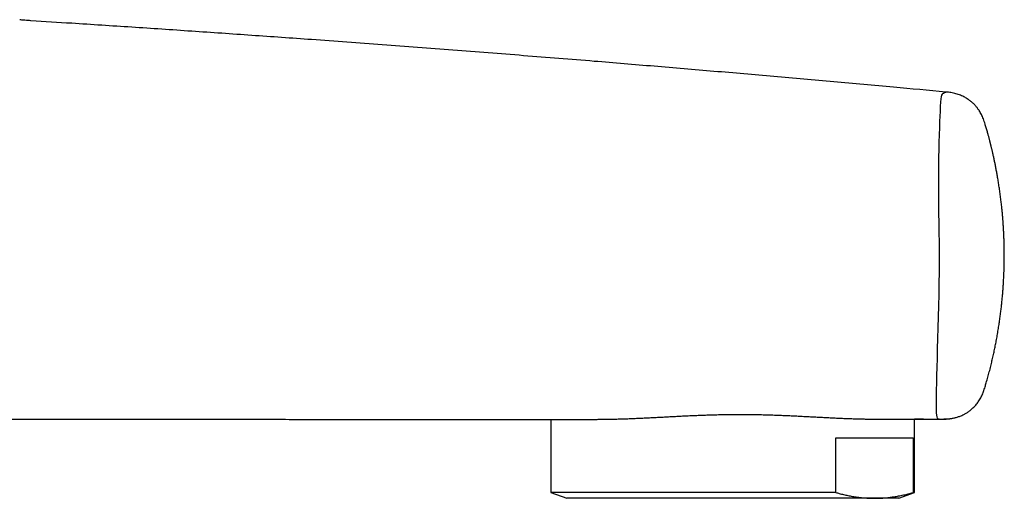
# Model space of a CAD drawing. Header units: millimetres. Extents: x 8 to 854, y 12 to 419.
# Tile 28 of 28: x 773 to 839, y 345 to 377. Entities that reach past the tile are written whole.
import ezdxf

# ---------------------------------------------------------------- set-up
doc = ezdxf.new("R2010")
doc.units = ezdxf.units.MM

msp = doc.modelspace()

# ---------------------------------------------------------------- linework, layer by layer
at = {"color": 7, "linetype": 'Continuous', "lineweight": 30}
for p, q in [((774.183, 376.701), (774.184, 376.7)), ((834.835, 371.978), (834.835, 371.978)), ((837.435, 369.855), (837.435, 369.855)), ((808.657, 350.285), (808.657, 345.436)), ((830.148, 350.301), (830.208, 350.301)), ((832.757, 345.436), (832.757, 350.307)), ((827.545, 349.054), (832.661, 349.054)), ((827.545, 345.436), (827.545, 349.054)), ((832.661, 349.054), (832.661, 345.436)), ((808.657, 345.436), (809.707, 345.054)), ((827.545, 345.436), (808.657, 345.436)), ((831.707, 345.054), (832.757, 345.436)), ((832.757, 345.436), (832.661, 345.436)), ((830.103, 345.054), (809.707, 345.054)), ((831.707, 345.054), (830.103, 345.054))]:
    msp.add_line(p, q, dxfattribs=at)
at = {"color": 7, "linetype": 'Continuous', "lineweight": 30, "flags": 128}
for points in [[(834.386, 350.304), (834.371, 350.304), (834.341, 350.309), (834.311, 350.327), (834.282, 350.367), (834.256, 350.443), (834.236, 350.573), (834.223, 350.725), (834.215, 350.925), (834.21, 351.175), (834.209, 351.477), (834.211, 351.83), (834.217, 352.232), (834.226, 352.683), (834.238, 353.185), (834.253, 353.734), (834.27, 354.328), (834.288, 354.962), (834.308, 355.635), (834.329, 356.344), (834.349, 357.075), (834.368, 357.812), (834.385, 358.556), (834.4, 359.302), (834.41, 360.036), (834.415, 360.743), (834.412, 361.435), (834.405, 362.025), (834.394, 362.643), (834.383, 363.291), (834.374, 363.962), (834.367, 364.635), (834.363, 365.295), (834.363, 365.936), (834.365, 366.546), (834.37, 367.12), (834.377, 367.662), (834.387, 368.171), (834.397, 368.642), (834.411, 369.156), (834.426, 369.614), (834.44, 370.02), (834.455, 370.378), (834.469, 370.693), (834.486, 371.03), (834.504, 371.305), (834.524, 371.516), (834.546, 371.666), (834.573, 371.776), (834.603, 371.842), (834.635, 371.877), (834.666, 371.896), (834.695, 371.911), (834.721, 371.924), (834.745, 371.935), (834.766, 371.946), (834.816, 371.969), (834.835, 371.978), (834.835, 371.978)], [(833.343, 350.306), (833.834, 350.306), (834.426, 350.307)]]:
    msp.add_lwpolyline(points, dxfattribs=at)
at = {"color": 7, "linetype": 'Continuous', "lineweight": 30}
for points, knots in [([(774.183, 376.701), (774.118, 376.705), (773.986, 376.713), (773.788, 376.728), (773.605, 376.746), (773.489, 376.762), (773.439, 376.77)], [0, 0, 0, 0, 0.264777, 0.529957, 0.795268, 1, 1, 1, 1]), ([(774.183, 376.701), (774.181, 376.701), (774.175, 376.701), (774.169, 376.702), (774.166, 376.702)], [0, 0, 0, 0, 0.499935, 1, 1, 1, 1]), ([(834.832, 371.978), (833.678, 372.083), (831.202, 372.309), (827.403, 372.654), (823.433, 373.005), (819.463, 373.348), (815.493, 373.683), (811.285, 374.03), (806.841, 374.387), (802.158, 374.752), (797.476, 375.106), (793.028, 375.431), (788.817, 375.73), (784.842, 376.005), (780.866, 376.271), (777.313, 376.503), (775.086, 376.643), (774.184, 376.699)], [0, 0, 0, 0, 0.057123, 0.122624, 0.188126, 0.253628, 0.31913, 0.384632, 0.46183, 0.539029, 0.616228, 0.693426, 0.758928, 0.82443, 0.889932, 0.955434, 1, 1, 1, 1]), ([(837.435, 369.855), (837.418, 369.912), (837.384, 370.025), (837.327, 370.189), (837.263, 370.343), (837.194, 370.487), (837.12, 370.621), (837.049, 370.734), (836.985, 370.828), (836.928, 370.905), (836.873, 370.974), (836.821, 371.036), (836.772, 371.092), (836.725, 371.141), (836.679, 371.189), (836.626, 371.239), (836.564, 371.297), (836.489, 371.36), (836.404, 371.426), (836.308, 371.495), (836.2, 371.564), (836.08, 371.633), (835.949, 371.699), (835.807, 371.762), (835.657, 371.819), (835.499, 371.869), (835.336, 371.909), (835.171, 371.941), (835.003, 371.963), (834.891, 371.973), (834.835, 371.978)], [0, 0, 0, 0, 0.050121, 0.098008, 0.144273, 0.188872, 0.23145, 0.271562, 0.299778, 0.326228, 0.350803, 0.373423, 0.394032, 0.412597, 0.429937, 0.449085, 0.473523, 0.500695, 0.530639, 0.563405, 0.598999, 0.637352, 0.678282, 0.721464, 0.766427, 0.812583, 0.859309, 0.906101, 0.952811, 1, 1, 1, 1]), ([(837.431, 352.439), (837.458, 352.53), (837.522, 352.742), (837.616, 353.077), (837.715, 353.44), (837.806, 353.799), (837.891, 354.149), (837.97, 354.492), (838.043, 354.826), (838.111, 355.154), (838.177, 355.494), (838.242, 355.847), (838.304, 356.209), (838.359, 356.562), (838.41, 356.904), (838.455, 357.236), (838.495, 357.559), (838.53, 357.871), (838.561, 358.175), (838.589, 358.469), (838.613, 358.753), (838.633, 359.029), (838.65, 359.29), (838.665, 359.537), (838.676, 359.77), (838.686, 359.996), (838.693, 360.212), (838.699, 360.434), (838.704, 360.659), (838.707, 360.887), (838.708, 361.102), (838.707, 361.305), (838.706, 361.495), (838.703, 361.67), (838.7, 361.83), (838.697, 361.975), (838.693, 362.11), (838.688, 362.233), (838.684, 362.344), (838.68, 362.443), (838.676, 362.529), (838.673, 362.606), (838.669, 362.673), (838.666, 362.731), (838.664, 362.787), (838.66, 362.843), (838.657, 362.902), (838.654, 362.96), (838.651, 363.01), (838.648, 363.052), (838.646, 363.092), (838.642, 363.139), (838.639, 363.197), (838.634, 363.266), (838.628, 363.345), (838.622, 363.434), (838.614, 363.534), (838.605, 363.646), (838.595, 363.768), (838.583, 363.897), (838.571, 364.032), (838.557, 364.172), (838.542, 364.322), (838.525, 364.481), (838.506, 364.647), (838.479, 364.878), (838.442, 365.168), (838.394, 365.512), (838.344, 365.843), (838.293, 366.162), (838.242, 366.461), (838.191, 366.739), (838.142, 366.997), (838.092, 367.245), (838.05, 367.447), (838.016, 367.605), (837.991, 367.722), (837.965, 367.836), (837.94, 367.946), (837.917, 368.049), (837.896, 368.138), (837.878, 368.215), (837.862, 368.279), (837.848, 368.336), (837.836, 368.386), (837.826, 368.428), (837.817, 368.463), (837.81, 368.491), (837.806, 368.509), (837.803, 368.52), (837.801, 368.53), (837.796, 368.548), (837.789, 368.577), (837.778, 368.618), (837.765, 368.671), (837.749, 368.734), (837.729, 368.808), (837.708, 368.89), (837.685, 368.978), (837.659, 369.073), (837.631, 369.176), (837.6, 369.287), (837.567, 369.407), (837.53, 369.534), (837.491, 369.669), (837.459, 369.777), (837.44, 369.84), (837.435, 369.855)], [0, 0, 0, 0, 0.015993, 0.037716, 0.059033, 0.079972, 0.10052, 0.120303, 0.139677, 0.158627, 0.177144, 0.198608, 0.219431, 0.239622, 0.259198, 0.278178, 0.296573, 0.314397, 0.33166, 0.348372, 0.364539, 0.380164, 0.395246, 0.408971, 0.422213, 0.434974, 0.447252, 0.459049, 0.472627, 0.485505, 0.497684, 0.509163, 0.519943, 0.530022, 0.538886, 0.547127, 0.554746, 0.561744, 0.568119, 0.573583, 0.57849, 0.582838, 0.586629, 0.589862, 0.592727, 0.596118, 0.599464, 0.602768, 0.605904, 0.607957, 0.60995, 0.612645, 0.616041, 0.619876, 0.624332, 0.629409, 0.635106, 0.641425, 0.648364, 0.655925, 0.663401, 0.671401, 0.679925, 0.688976, 0.698551, 0.708258, 0.728562, 0.748194, 0.76716, 0.785463, 0.803105, 0.818563, 0.833456, 0.847772, 0.861504, 0.86846, 0.875253, 0.881881, 0.888339, 0.894361, 0.899796, 0.903965, 0.907709, 0.911026, 0.913916, 0.916381, 0.918419, 0.920031, 0.921228, 0.921559, 0.922101, 0.922929, 0.924707, 0.927128, 0.930192, 0.933897, 0.938244, 0.943232, 0.948245, 0.953771, 0.95981, 0.966364, 0.973434, 0.980882, 0.988833, 0.997293, 1, 1, 1, 1]), ([(834.558, 350.305), (834.589, 350.305), (834.648, 350.305), (834.732, 350.305), (834.807, 350.307), (834.874, 350.31), (834.937, 350.314), (834.997, 350.319), (835.053, 350.325), (835.105, 350.331), (835.156, 350.338), (835.21, 350.347), (835.266, 350.357), (835.337, 350.371), (835.424, 350.39), (835.526, 350.417), (835.63, 350.449), (835.736, 350.485), (835.843, 350.528), (835.939, 350.57), (836.024, 350.611), (836.099, 350.651), (836.179, 350.696), (836.264, 350.749), (836.352, 350.809), (836.444, 350.877), (836.538, 350.954), (836.633, 351.042), (836.727, 351.136), (836.817, 351.237), (836.903, 351.343), (836.987, 351.458), (837.067, 351.58), (837.143, 351.71), (837.213, 351.845), (837.276, 351.987), (837.333, 352.133), (837.384, 352.284), (837.415, 352.387), (837.431, 352.439)], [0, 0, 0, 0, 0.023775, 0.045336, 0.064734, 0.08193, 0.096842, 0.113337, 0.127906, 0.140758, 0.156244, 0.170663, 0.185531, 0.201233, 0.226824, 0.2538, 0.28172, 0.310513, 0.340091, 0.37036, 0.391043, 0.412496, 0.435985, 0.461535, 0.489123, 0.518205, 0.549289, 0.582399, 0.61752, 0.651131, 0.686235, 0.722673, 0.760241, 0.798708, 0.837847, 0.877486, 0.917569, 0.958248, 1, 1, 1, 1]), ([(811.725, 350.287), (811.767, 350.287), (811.855, 350.288), (811.992, 350.289), (812.134, 350.29), (812.278, 350.292), (812.425, 350.295), (812.573, 350.297), (812.724, 350.3), (812.876, 350.304), (813.03, 350.308), (813.186, 350.312), (813.344, 350.317), (813.504, 350.322), (813.666, 350.327), (813.829, 350.333), (813.993, 350.34), (814.159, 350.347), (814.327, 350.354), (814.497, 350.361), (814.668, 350.369), (814.841, 350.378), (815.014, 350.386), (815.189, 350.395), (815.366, 350.404), (815.543, 350.413), (815.722, 350.422), (815.903, 350.432), (816.084, 350.441), (816.267, 350.451), (816.45, 350.461), (816.634, 350.47), (816.819, 350.48), (817.005, 350.49), (817.193, 350.499), (817.381, 350.509), (817.57, 350.518), (817.76, 350.527), (817.949, 350.535), (818.139, 350.544), (818.328, 350.552), (818.517, 350.559), (818.706, 350.566), (818.896, 350.573), (819.087, 350.579), (819.278, 350.585), (819.469, 350.591), (819.66, 350.595), (819.851, 350.6), (820.043, 350.603), (820.234, 350.607), (820.425, 350.609), (820.617, 350.612), (820.808, 350.613), (821, 350.614), (821.192, 350.614), (821.383, 350.614), (821.573, 350.613), (821.764, 350.612), (821.955, 350.61), (822.145, 350.607), (822.334, 350.604), (822.523, 350.6), (822.712, 350.596), (822.901, 350.591), (823.09, 350.586), (823.278, 350.58), (823.466, 350.574), (823.653, 350.567), (823.841, 350.56), (824.027, 350.552), (824.214, 350.544), (824.399, 350.536), (824.584, 350.527), (824.769, 350.519), (824.953, 350.51), (825.136, 350.5), (825.318, 350.491), (825.5, 350.481), (825.68, 350.472), (825.859, 350.462), (826.037, 350.453), (826.213, 350.443), (826.389, 350.434), (826.563, 350.425), (826.735, 350.416), (826.906, 350.407), (827.076, 350.398), (827.244, 350.39), (827.411, 350.381), (827.577, 350.373), (827.741, 350.366), (827.904, 350.359), (828.065, 350.352), (828.223, 350.346), (828.378, 350.34), (828.532, 350.334), (828.685, 350.329), (828.836, 350.325), (828.986, 350.32), (829.133, 350.317), (829.279, 350.313), (829.423, 350.31), (829.564, 350.308), (829.703, 350.306), (829.839, 350.304), (829.971, 350.303), (830.071, 350.302), (830.126, 350.301), (830.139, 350.301)], [0, 0, 0, 0, 0.008677, 0.018064, 0.027472, 0.036901, 0.046326, 0.05575, 0.065177, 0.074609, 0.084053, 0.093455, 0.102934, 0.112429, 0.121918, 0.131379, 0.140793, 0.150182, 0.159701, 0.169204, 0.178695, 0.188177, 0.197654, 0.207128, 0.216603, 0.226081, 0.235565, 0.245058, 0.254564, 0.264085, 0.273541, 0.282978, 0.292443, 0.301928, 0.311426, 0.320926, 0.330417, 0.339892, 0.349341, 0.358755, 0.368126, 0.377446, 0.386713, 0.39607, 0.405417, 0.414745, 0.424055, 0.433352, 0.442638, 0.451918, 0.461195, 0.470472, 0.479752, 0.489037, 0.498332, 0.50763, 0.516865, 0.526134, 0.53542, 0.544704, 0.553962, 0.563183, 0.572422, 0.581704, 0.590991, 0.600287, 0.609595, 0.618918, 0.628261, 0.637627, 0.647001, 0.656387, 0.665787, 0.675204, 0.684646, 0.694092, 0.703557, 0.713047, 0.722547, 0.73204, 0.741509, 0.751, 0.760502, 0.769995, 0.779482, 0.788966, 0.798452, 0.80794, 0.817434, 0.826937, 0.836452, 0.845982, 0.855532, 0.865108, 0.874524, 0.883925, 0.893363, 0.90283, 0.912318, 0.921821, 0.931331, 0.940839, 0.950336, 0.959816, 0.969271, 0.978693, 0.988075, 0.997149, 1, 1, 1, 1]), ([(755.807, 350.31), (755.93, 350.31), (756.195, 350.31), (756.595, 350.31), (757.004, 350.31), (757.401, 350.31), (757.786, 350.31), (758.157, 350.31), (758.516, 350.31), (758.863, 350.31), (759.197, 350.31), (759.518, 350.31), (759.824, 350.31), (760.117, 350.31), (760.397, 350.31), (760.668, 350.31), (760.928, 350.31), (761.178, 350.31), (761.415, 350.31), (761.64, 350.31), (761.853, 350.31), (762.053, 350.31), (762.235, 350.31), (762.399, 350.31), (762.546, 350.31), (762.684, 350.31), (762.812, 350.31), (762.929, 350.31), (763.036, 350.31), (763.133, 350.31), (763.22, 350.31), (763.301, 350.31), (763.374, 350.31), (763.439, 350.31), (763.491, 350.31), (763.531, 350.31), (763.56, 350.31), (763.576, 350.31), (763.585, 350.31), (763.591, 350.31), (763.602, 350.31), (763.614, 350.31), (763.627, 350.31), (763.641, 350.31), (763.656, 350.31), (763.672, 350.31), (763.689, 350.31), (763.706, 350.31), (763.723, 350.31), (763.741, 350.31), (763.76, 350.31), (763.779, 350.31), (763.8, 350.31), (763.822, 350.309), (763.845, 350.309), (763.869, 350.309), (763.893, 350.309), (763.918, 350.309), (763.944, 350.309), (763.97, 350.309), (763.996, 350.309), (764.022, 350.309), (764.048, 350.309), (764.075, 350.309), (764.103, 350.309), (764.133, 350.309), (764.165, 350.309), (764.2, 350.31), (764.237, 350.31), (764.274, 350.31), (764.316, 350.31), (764.364, 350.311), (764.417, 350.311), (764.473, 350.312), (764.533, 350.312), (764.597, 350.313), (764.663, 350.314), (764.731, 350.314), (764.801, 350.315), (764.873, 350.315), (764.937, 350.316), (764.992, 350.316), (765.036, 350.316), (765.081, 350.316), (765.128, 350.316), (765.181, 350.317), (765.24, 350.317), (765.304, 350.317), (765.373, 350.317), (765.448, 350.317), (765.528, 350.316), (765.614, 350.316), (765.706, 350.316), (765.803, 350.316), (765.905, 350.316), (766.013, 350.316), (766.126, 350.315), (766.245, 350.315), (766.368, 350.315), (766.497, 350.315), (766.631, 350.315), (766.77, 350.314), (766.913, 350.314), (767.077, 350.314), (767.261, 350.314), (767.466, 350.313), (767.702, 350.313), (767.972, 350.313), (768.276, 350.312), (768.592, 350.312), (768.922, 350.311), (769.265, 350.311), (769.622, 350.31), (769.991, 350.31), (770.372, 350.309), (770.764, 350.309), (771.168, 350.308), (771.584, 350.307), (772.012, 350.307), (772.452, 350.306), (772.903, 350.305), (773.366, 350.305), (773.841, 350.304), (774.328, 350.303), (774.789, 350.303), (775.225, 350.302), (775.632, 350.302), (776.046, 350.301), (776.468, 350.301), (776.897, 350.3), (777.332, 350.3), (777.955, 350.299), (778.76, 350.298), (779.743, 350.297), (780.716, 350.296), (781.679, 350.295), (782.632, 350.294), (783.575, 350.293), (784.539, 350.292), (785.522, 350.291), (786.525, 350.291), (787.516, 350.29), (788.494, 350.289), (789.449, 350.288), (790.381, 350.288), (791.29, 350.287), (792.188, 350.287), (793.075, 350.287), (793.951, 350.286), (794.815, 350.286), (795.668, 350.285), (796.523, 350.285), (797.381, 350.285), (798.24, 350.285), (799.087, 350.285), (799.923, 350.284), (800.746, 350.284), (801.546, 350.284), (802.323, 350.284), (803.077, 350.284), (803.82, 350.284), (804.463, 350.284), (805.008, 350.284), (805.457, 350.284), (805.899, 350.284), (806.332, 350.285), (806.776, 350.285), (807.23, 350.285), (807.692, 350.285), (808.144, 350.285), (808.584, 350.285), (808.925, 350.285), (809.168, 350.285), (809.319, 350.285), (809.471, 350.285), (809.624, 350.285), (809.778, 350.285), (809.933, 350.285), (810.099, 350.285), (810.275, 350.286), (810.461, 350.286), (810.648, 350.286), (810.812, 350.286), (810.911, 350.287), (810.948, 350.287)], [0, 0, 0, 0, 0.005956, 0.012716, 0.019277, 0.025641, 0.031807, 0.037762, 0.04352, 0.04908, 0.054444, 0.059609, 0.064491, 0.069182, 0.073683, 0.077993, 0.082195, 0.086199, 0.090004, 0.093611, 0.09702, 0.10023, 0.103241, 0.105757, 0.108116, 0.110317, 0.11236, 0.114246, 0.115945, 0.117492, 0.118888, 0.120131, 0.121359, 0.122391, 0.123227, 0.123867, 0.124311, 0.12456, 0.124631, 0.124709, 0.124906, 0.12528, 0.125801, 0.126475, 0.127312, 0.12831, 0.129468, 0.130788, 0.13227, 0.133883, 0.135652, 0.137577, 0.139658, 0.142095, 0.144715, 0.147519, 0.150505, 0.153674, 0.157026, 0.160559, 0.163956, 0.167506, 0.171207, 0.175059, 0.179062, 0.183214, 0.188352, 0.193428, 0.198407, 0.203291, 0.208079, 0.214207, 0.220174, 0.225984, 0.232232, 0.23829, 0.244159, 0.24984, 0.255336, 0.260647, 0.265774, 0.268681, 0.271527, 0.274311, 0.277012, 0.279603, 0.28209, 0.284479, 0.286779, 0.288997, 0.291144, 0.29323, 0.295265, 0.297264, 0.299238, 0.301202, 0.303168, 0.305152, 0.307165, 0.309204, 0.311296, 0.313453, 0.315683, 0.317973, 0.321057, 0.32424, 0.327519, 0.332065, 0.336787, 0.341683, 0.346755, 0.352111, 0.357649, 0.36337, 0.369274, 0.37536, 0.381628, 0.388079, 0.394713, 0.401529, 0.408528, 0.415709, 0.423073, 0.430619, 0.438347, 0.444548, 0.450861, 0.457287, 0.463826, 0.470477, 0.477241, 0.484063, 0.499459, 0.514701, 0.529787, 0.544719, 0.559496, 0.574118, 0.588585, 0.604319, 0.619867, 0.635227, 0.650399, 0.665385, 0.679656, 0.693753, 0.707676, 0.721424, 0.734999, 0.748399, 0.761626, 0.774684, 0.788186, 0.801506, 0.814644, 0.827601, 0.840375, 0.852968, 0.864819, 0.876503, 0.888023, 0.899376, 0.906428, 0.913403, 0.920254, 0.926976, 0.933569, 0.940904, 0.948072, 0.955073, 0.961908, 0.968575, 0.970916, 0.973244, 0.975596, 0.97798, 0.980405, 0.982875, 0.985396, 0.98841, 0.99151, 0.994702, 0.997994, 1, 1, 1, 1]), ([(810.948, 350.287), (810.986, 350.287), (811.077, 350.286), (811.227, 350.286), (811.397, 350.286), (811.562, 350.286), (811.672, 350.287), (811.722, 350.287)], [0, 0, 0, 0, 0.152782, 0.372391, 0.592, 0.811944, 1, 1, 1, 1]), ([(830.211, 350.301), (830.251, 350.301), (830.356, 350.3), (830.52, 350.3), (830.701, 350.3), (830.899, 350.301), (831.11, 350.302), (831.332, 350.304), (831.544, 350.305), (831.716, 350.306), (831.854, 350.307), (831.961, 350.307), (832.064, 350.308), (832.172, 350.308), (832.283, 350.308), (832.398, 350.308), (832.506, 350.307), (832.607, 350.307), (832.703, 350.307), (832.803, 350.306), (832.905, 350.306), (833.005, 350.306), (833.092, 350.305), (833.16, 350.305), (833.211, 350.305), (833.25, 350.305), (833.283, 350.305), (833.31, 350.305), (833.331, 350.305), (833.346, 350.305), (833.354, 350.305), (833.355, 350.305), (833.355, 350.305)], [0, 0, 0, 0, 0.020891, 0.053706, 0.086525, 0.11934, 0.164085, 0.20883, 0.253747, 0.298664, 0.324372, 0.350079, 0.375821, 0.401563, 0.434122, 0.466685, 0.499243, 0.531959, 0.564678, 0.597393, 0.642033, 0.686672, 0.731489, 0.776306, 0.807102, 0.837898, 0.868752, 0.899607, 0.930637, 0.961668, 0.992758, 1, 1, 1, 1]), ([(833.344, 350.305), (833.341, 350.305), (833.334, 350.305), (833.316, 350.305), (833.293, 350.305), (833.264, 350.305), (833.23, 350.305), (833.192, 350.305), (833.151, 350.306), (833.107, 350.306), (833.06, 350.306), (833.004, 350.306), (832.938, 350.306), (832.859, 350.306), (832.799, 350.306), (832.763, 350.306), (832.757, 350.306)], [0, 0, 0, 0, 0.060384, 0.137363, 0.214727, 0.292092, 0.369585, 0.447079, 0.515812, 0.584545, 0.653369, 0.722193, 0.809241, 0.8963, 0.983348, 1, 1, 1, 1]), ([(834.386, 350.304), (834.41, 350.304), (834.455, 350.304), (834.517, 350.304), (834.569, 350.305), (834.612, 350.306), (834.644, 350.307), (834.668, 350.308), (834.686, 350.309), (834.705, 350.309), (834.726, 350.311), (834.747, 350.312), (834.762, 350.313), (834.776, 350.314), (834.791, 350.315), (834.806, 350.316), (834.817, 350.317), (834.824, 350.317), (834.829, 350.317), (834.833, 350.318), (834.837, 350.318), (834.841, 350.319), (834.844, 350.319), (834.849, 350.319), (834.853, 350.32), (834.857, 350.32), (834.862, 350.321), (834.865, 350.321), (834.869, 350.321), (834.87, 350.322), (834.87, 350.322), (834.87, 350.322)], [0, 0, 0, 0, 0.054416, 0.101927, 0.142591, 0.17641, 0.203395, 0.223657, 0.240903, 0.264751, 0.295426, 0.325039, 0.350505, 0.372538, 0.410296, 0.439791, 0.461042, 0.475876, 0.488886, 0.505633, 0.526141, 0.550419, 0.578471, 0.610293, 0.660201, 0.71722, 0.781342, 0.85256, 0.922822, 0.990929, 1, 1, 1, 1]), ([(827.545, 345.436), (827.617, 345.416), (827.787, 345.369), (828.053, 345.302), (828.344, 345.238), (828.635, 345.182), (828.928, 345.136), (829.221, 345.1), (829.514, 345.074), (829.809, 345.057), (830.005, 345.055), (830.103, 345.054)], [0, 0, 0, 0, 0.085698, 0.199668, 0.313637, 0.42772, 0.541803, 0.656276, 0.770749, 0.885375, 1, 1, 1, 1]), ([(830.103, 345.054), (830.21, 345.056), (830.423, 345.058), (830.743, 345.077), (831.063, 345.108), (831.383, 345.151), (831.703, 345.206), (832.023, 345.272), (832.342, 345.348), (832.555, 345.407), (832.661, 345.436)], [0, 0, 0, 0, 0.1245433, 0.2490868, 0.3738286, 0.4985709, 0.6238525, 0.7491348, 0.874567, 1, 1, 1, 1])]:
    msp.add_open_spline(points, degree=3, knots=knots, dxfattribs=at)

doc.saveas('drawing.dxf')
